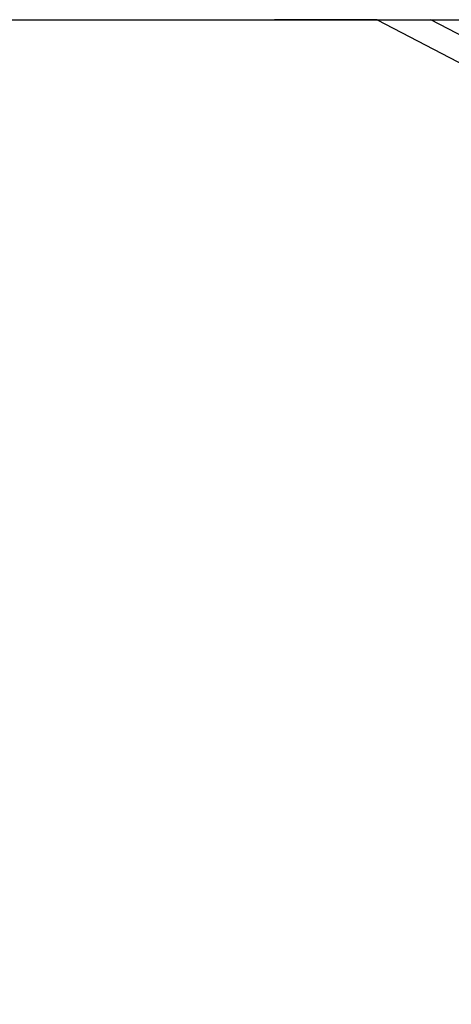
# Paper-space layout '4M DUO In Ground Anchor' of a CAD drawing. Header units: millimetres. Extents: x 20 to 26560, y 40 to 17993.
# Tile 42 of 89: x 12626 to 12781, y 6292 to 6648. Entities that reach past the tile are written whole.
import ezdxf

# ---------------------------------------------------------------- set-up
doc = ezdxf.new("R2010")
doc.units = ezdxf.units.MM
doc.layers.add('COMPONENT_GEOMETRY', color=7, linetype='Continuous')
doc.styles.add('SLDTEXTSTYLE0', font='TXT', dxfattribs={"width": 0.75})
doc.dimstyles.new('SLDDIMSTYLE0', dxfattribs={"dimtxt": 150, "dimasz": 6.604, "dimexe": 0, "dimexo": 0.0625, "dimgap": 37.5, "dimtad": 0, "dimtih": 1, "dimtoh": 1, "dimdec": 0, "dimlfac": 0.5, "dimrnd": 1e-09, "dimzin": 12, "dimdsep": 46, "dimtxsty": 'SLDTEXTSTYLE0', "dimsah": 1, "dimcen": 0.09, "dimadec": 0, "dimazin": 3, "dimtfac": 1, "dimtdec": 0, "dimtofl": 0, "dimtmove": 0, "dimatfit": 3, "dimfxl": 1, "dimfrac": 2, "dimtolj": 1, "dimtzin": 12, "dimarcsym": 0})

# ---------------------------------------------------------------- blocks, each defined once
blk = doc.blocks.new('_D_18')
at = {"layer": 'COMPONENT_GEOMETRY', "color": 7, "ltscale": 2}
for p, q in [((16972.58, 6647.65), (14872.65, 6647.65)), ((14879, 6647.65), (14879, 4583.55)), ((14879, 2281.33), (14879, 4345.43)), ((9299, 2281.33), (14885.35, 2281.33))]:
    blk.add_line(p, q, dxfattribs=at)
for points in [[(14879, 6647.65), (14877.98, 6641.05), (14880.01, 6641.05)], [(14879, 2281.33), (14880.01, 2287.93), (14877.98, 2287.93)]]:
    blk.add_solid(points, dxfattribs=at)
at = {"layer": 'COMPONENT_GEOMETRY', "color": 7, "ltscale": 2, "insert": (14657.33, 4538.79), "char_height": 150, "attachment_point": 1, "style": 'SLDTEXTSTYLE0'}
blk.add_mtext('2183', dxfattribs=at)

psp = doc.layouts.new('4M DUO In Ground Anchor')

# ---------------------------------------------------------------- linework, layer by layer
at = {"color": 7, "linetype": 'Continuous', "lineweight": 25, "ltscale": 2}
for p, q in [((10144.91, 6647.65), (12975.38, 6647.65)), ((12754.78, 6647.65), (12717.71, 6647.65)), ((12754.78, 6647.65), (12842.57, 6601.77))]:
    psp.add_line(p, q, dxfattribs=at)
at = {"color": 8, "linetype": 'Continuous', "lineweight": 25, "ltscale": 2}
psp.add_line((12857.06, 6604.32), (12774.15, 6647.65), dxfattribs=at)

# ---------------------------------------------------------------- dimensions: what is measured, and where the dimension line sits
at = {"layer": 'COMPONENT_GEOMETRY', "color": 7, "ltscale": 2}
dim = psp.add_linear_dim(base=(14879, 2281.33), p1=(16975.12, 6647.65), p2=(9296.46, 2281.33), angle=90, dimstyle='SLDDIMSTYLE0', dxfattribs=at)
dim.commit()
dim.dimension.update_dxf_attribs({"geometry": '_D_18', "text_midpoint": (14879, 4464.49), "dimtype": 160})

doc.saveas('drawing.dxf')
